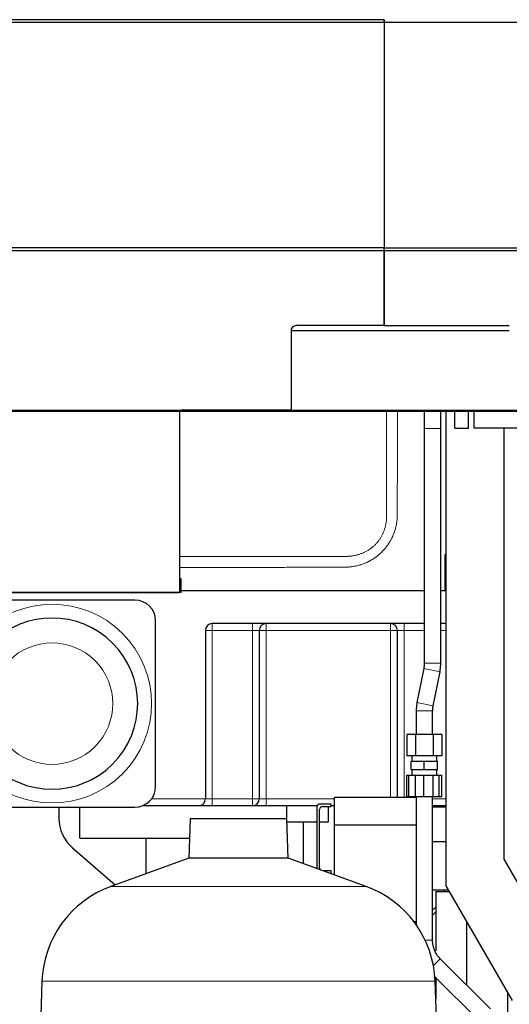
# Model space of a CAD drawing. Header units: inches. Extents: x 0 to 29700, y -16 to 21000.
# Tile 156 of 213: x 14013 to 14367, y 15478 to 16191. Entities that reach past the tile are written whole.
import ezdxf

# ---------------------------------------------------------------- set-up
doc = ezdxf.new("R2010")
doc.units = ezdxf.units.IN
doc.layers.add('1', color=7, linetype='Continuous', true_color=0xffffff)

msp = doc.modelspace()

# ---------------------------------------------------------------- linework, layer by layer
at = {"layer": '1', "color": 2, "linetype": 'Continuous', "lineweight": 25}
for p, q in [((13752.843, 16189.708), (14276.75, 16189.708)), ((14276.75, 16191.476), (13753.049, 16191.476)), ((14276.752, 16189.708), (14276.752, 16026.094)), ((14276.752, 16189.708), (14426.752, 16189.708)), ((14276.752, 16189.704), (14276.752, 16026.094)), ((14276.752, 16026.094), (13752.752, 16026.094)), ((13753.045, 16024.326), (14276.752, 16024.326)), ((14276.752, 16024.326), (14276.752, 16026.094)), ((14276.752, 16024.326), (14276.752, 16026.094)), ((14276.752, 16026.094), (14426.752, 16026.094)), ((14276.752, 16024.326), (14426.752, 16024.326)), ((14276.752, 15969.904), (14214.252, 15969.904)), ((14276.752, 15969.904), (14367.252, 15969.904)), ((14209.252, 15966.368), (14367.249, 15966.368)), ((14209.252, 15966.368), (14209.252, 15908.633)), ((14209.252, 15966.368), (14209.252, 15908.633)), ((14130.752, 15908.34), (13869.031, 15908.34)), ((13900.752, 15907.901), (14130.752, 15907.901)), ((14128.752, 15776.76), (14128.752, 15907.899)), ((14130.752, 15908.692), (14130.752, 15908.34)), ((14130.752, 15907.901), (14130.752, 15908.341)), ((14131.252, 15908.633), (14131.252, 15908.692)), ((14131.252, 15907.901), (14131.252, 15908.634)), ((14209.252, 15908.633), (14131.252, 15908.633)), ((14131.252, 15907.901), (14209.252, 15907.901)), ((14209.252, 15907.901), (14209.252, 15908.634)), ((14209.252, 15908.634), (14209.252, 15907.901)), ((14209.252, 15908.633), (14409.252, 15908.633)), ((14209.252, 15907.901), (14409.252, 15907.901)), ((14321.252, 15907.895), (14321.252, 15563.9)), ((14327.752, 15895.458), (14327.752, 15907.902)), ((14337.752, 15895.458), (14337.752, 15907.902)), ((14341.752, 15895.458), (14341.752, 15907.903)), ((14305.752, 15895.262), (14305.752, 15725.11)), ((14317.752, 15895.262), (14317.751, 15895.262)), ((14317.752, 15725.11), (14317.752, 15895.262)), ((14327.752, 15895.458), (14337.752, 15895.458)), ((14781.752, 15895.458), (14341.752, 15895.458)), ((14363.252, 15895.454), (14363.252, 15583.16)), ((14320.752, 15777.9), (14320.752, 15803.9)), ((14320.752, 15803.9), (14321.252, 15803.9)), ((14129.752, 15786.401), (14128.746, 15786.401)), ((14129.752, 15776.401), (14129.752, 15786.401)), ((13538.743, 15776.46), (14128.265, 15776.46)), ((14129.752, 15776.401), (13538.743, 15776.401)), ((14129.747, 15777.9), (14305.751, 15777.9)), ((14317.744, 15777.9), (14320.752, 15777.9)), ((14321.252, 15777.9), (14320.752, 15777.9)), ((14096.252, 15770.9), (13756.252, 15770.9)), ((14111.252, 15635.9), (14111.252, 15755.9)), ((14305.752, 15753.9), (14152.252, 15753.9)), ((14321.252, 15753.9), (14317.751, 15753.9)), ((14147.252, 15748.9), (14147.252, 15626.9)), ((14186.252, 15748.9), (14186.252, 15626.9)), ((14286.252, 15627.901), (14286.252, 15748.9)), ((14305.37, 15721.316), (14300.376, 15696.819)), ((14312.135, 15694.423), (14317.128, 15718.919)), ((14299.752, 15690.628), (14299.752, 15673.65)), ((14311.752, 15673.65), (14311.752, 15690.628)), ((14299.401, 15673.65), (14293.05, 15673.65)), ((14293.05, 15673.65), (14293.05, 15658.15)), ((14312.103, 15673.65), (14299.401, 15673.65)), ((14299.401, 15673.65), (14299.401, 15658.15)), ((14318.453, 15673.65), (14312.103, 15673.65)), ((14312.103, 15673.65), (14312.103, 15658.15)), ((14318.453, 15673.65), (14318.453, 15658.15)), ((14299.401, 15658.15), (14293.05, 15658.15)), ((14296.252, 15654.15), (14305.752, 15654.15)), ((14296.252, 15648.15), (14296.252, 15654.15)), ((14296.752, 15658.15), (14296.752, 15654.15)), ((14312.103, 15658.15), (14299.401, 15658.15)), ((14305.752, 15654.15), (14315.252, 15654.15)), ((14305.752, 15648.15), (14305.752, 15654.15)), ((14318.453, 15658.15), (14312.103, 15658.15)), ((14314.752, 15654.15), (14314.752, 15658.15)), ((14315.252, 15648.15), (14315.252, 15654.15)), ((14296.252, 15648.15), (14305.752, 15648.15)), ((14296.752, 15648.15), (14296.752, 15644.15)), ((14305.752, 15648.15), (14315.252, 15648.15)), ((14314.752, 15644.15), (14314.752, 15648.15)), ((14293.05, 15644.15), (14294.593, 15644.15)), ((14293.05, 15628.65), (14293.05, 15644.15)), ((14294.593, 15644.15), (14297.624, 15644.15)), ((14294.593, 15628.65), (14294.593, 15644.15)), ((14297.624, 15644.15), (14299.401, 15644.15)), ((14299.401, 15644.15), (14302.653, 15644.15)), ((14299.401, 15628.65), (14299.401, 15644.15)), ((14302.653, 15644.15), (14305.427, 15644.15)), ((14305.427, 15644.15), (14308.549, 15644.15)), ((14305.427, 15628.65), (14305.427, 15644.15)), ((14308.549, 15644.15), (14312.103, 15644.15)), ((14312.103, 15644.15), (14313.729, 15644.15)), ((14312.103, 15628.65), (14312.103, 15644.15)), ((14313.729, 15644.15), (14316.586, 15644.15)), ((14316.586, 15644.15), (14316.677, 15644.15)), ((14316.586, 15628.65), (14316.586, 15644.15)), ((14316.677, 15644.15), (14318.453, 15644.15)), ((14318.453, 15628.65), (14318.453, 15644.15)), ((14240.752, 15607.9), (14240.752, 15627.9)), ((14299.751, 15627.9), (14240.752, 15627.9)), ((14293.05, 15628.65), (14294.593, 15628.65)), ((14294.593, 15628.65), (14297.624, 15628.65)), ((14297.624, 15628.65), (14299.401, 15628.65)), ((14299.401, 15628.65), (14302.653, 15628.65)), ((14299.752, 15628.65), (14299.752, 15535.787)), ((14302.653, 15628.65), (14305.427, 15628.65)), ((14305.427, 15628.65), (14308.549, 15628.65)), ((14308.549, 15628.65), (14312.103, 15628.65)), ((14311.752, 15524.505), (14311.752, 15628.65)), ((14312.103, 15628.65), (14313.729, 15628.65)), ((14313.729, 15628.65), (14316.586, 15628.65)), ((14316.586, 15628.65), (14316.677, 15628.65)), ((14316.677, 15628.65), (14318.453, 15628.65)), ((13942.593, 15620.9), (14096.252, 15620.9)), ((14041.252, 15620.901), (14041.252, 15612.968)), ((14056.252, 15598.4), (14056.252, 15620.9)), ((14142.252, 15621.9), (14101.638, 15621.9)), ((14152.252, 15621.9), (14142.252, 15621.9)), ((14181.252, 15621.9), (14152.252, 15621.9)), ((14191.252, 15621.9), (14181.252, 15621.9)), ((14228.192, 15621.9), (14191.252, 15621.9)), ((14206.252, 15612.425), (14206.252, 15621.9)), ((14228.032, 15621.12), (14228.032, 15576.403)), ((14229.982, 15576.7), (14229.982, 15619.27)), ((14238.332, 15623.12), (14230.032, 15623.12)), ((14231.982, 15621.27), (14238.332, 15621.27)), ((14236.252, 15621.27), (14236.252, 15609.9)), ((14238.332, 15621.27), (14238.332, 15623.12)), ((14240.752, 15621.9), (14238.332, 15621.9)), ((14321.252, 15621.9), (14311.752, 15621.9)), ((14321.252, 15620.9), (14311.752, 15620.9)), ((14136.2, 15612.425), (14135.206, 15583.949)), ((14206.305, 15612.425), (14136.2, 15612.425)), ((14207.299, 15583.949), (14206.305, 15612.425)), ((14228.03, 15609.9), (14206.391, 15609.9)), ((14218.402, 15579.908), (14218.402, 15609.9)), ((14236.252, 15609.9), (14229.98, 15609.9)), ((14240.752, 15571.773), (14240.752, 15607.9)), ((14299.751, 15607.9), (14240.752, 15607.9)), ((14056.252, 15598.4), (14135.71, 15598.4)), ((14104.102, 15598.4), (14104.102, 15572.628)), ((14051.127, 15591.342), (14082.003, 15564.583)), ((14311.752, 15595.9), (14321.252, 15595.9)), ((14135.206, 15583.949), (14078.908, 15563.458)), ((14207.299, 15583.949), (14135.206, 15583.949)), ((14263.597, 15563.458), (14207.299, 15583.949)), ((14363.252, 15583.16), (14413.78, 15495.79)), ((14238.382, 15574.7), (14232.709, 15574.7)), ((14238.382, 15572.82), (14238.382, 15574.7)), ((14237.874, 15572.82), (14238.382, 15572.82)), ((14311.752, 15560.9), (14322.987, 15560.9)), ((14320.102, 15560.9), (14320.102, 15559.749)), ((14321.252, 15563.9), (14369.252, 15480.9)), ((14314.002, 15559.75), (14314.002, 15516.852)), ((14314.002, 15559.75), (14323.653, 15559.75)), ((14311.752, 15546.23), (14314.003, 15548.481)), ((14299.751, 15537.9), (14298.208, 15537.9)), ((14336.252, 15537.961), (14336.252, 15492.13)), ((14353.673, 15474.714), (14317.317, 15511.07)), ((14313.366, 15498.051), (14345.187, 15466.229)), ((14314.002, 15497.417), (14314.002, 15481.939)), ((14028.948, 15494.694), (14020.559, 15254.471)), ((14321.946, 15254.471), (14313.557, 15494.694)), ((14366.252, 15126.281), (14366.252, 15486.081))]:
    msp.add_line(p, q, dxfattribs=at)
at = {"layer": '1', "color": 110, "linetype": 'Continuous', "lineweight": 13}
for p, q in [((14311.752, 15895.262), (14305.752, 15895.262)), ((14317.751, 15895.262), (14311.752, 15895.262)), ((14152.252, 15753.9), (14152.252, 15748.9)), ((14181.252, 15753.9), (14181.252, 15748.9)), ((14191.252, 15753.9), (14191.252, 15748.9)), ((14281.252, 15753.9), (14281.252, 15748.9)), ((14291.252, 15753.9), (14291.252, 15748.9)), ((14147.252, 15748.9), (14152.252, 15748.9)), ((14181.252, 15748.9), (14152.252, 15748.9)), ((14152.252, 15748.9), (14152.252, 15626.9)), ((14181.252, 15626.9), (14181.252, 15748.9)), ((14181.252, 15748.9), (14186.252, 15748.9)), ((14186.252, 15748.9), (14191.252, 15748.9)), ((14281.252, 15748.9), (14191.252, 15748.9)), ((14191.252, 15748.9), (14191.252, 15626.9)), ((14281.252, 15627.901), (14281.252, 15748.9)), ((14281.252, 15748.9), (14286.252, 15748.9)), ((14286.252, 15748.9), (14291.252, 15748.9)), ((14291.252, 15748.9), (14291.252, 15627.901)), ((14305.753, 15748.9), (14291.252, 15748.9)), ((14321.252, 15748.9), (14317.752, 15748.9)), ((14311.752, 15725.11), (14305.752, 15725.11)), ((14317.752, 15725.11), (14311.752, 15725.11)), ((14305.37, 15721.316), (14317.128, 15718.919)), ((14300.376, 15696.819), (14312.135, 15694.423)), ((14305.752, 15690.628), (14299.752, 15690.628)), ((14311.752, 15690.628), (14305.752, 15690.628)), ((14108.252, 15626.9), (14147.252, 15626.9)), ((14147.252, 15626.9), (14152.252, 15626.9)), ((14152.252, 15626.9), (14181.252, 15626.9)), ((14152.252, 15621.9), (14152.252, 15626.9)), ((14181.252, 15626.9), (14186.252, 15626.9)), ((14181.252, 15626.9), (14181.252, 15621.9)), ((14186.252, 15626.9), (14191.252, 15626.9)), ((14191.252, 15626.9), (14240.752, 15626.9)), ((14191.252, 15621.9), (14191.252, 15626.9)), ((14311.752, 15626.9), (14321.252, 15626.9)), ((14263.597, 15563.458), (14078.908, 15563.458)), ((14311.752, 15542.695), (14314.006, 15544.949)), ((14306.321, 15524.505), (14311.752, 15524.505)), ((14312.3, 15506.054), (14317.317, 15511.07)), ((14313.557, 15494.694), (14028.948, 15494.694))]:
    msp.add_line(p, q, dxfattribs=at)
for radius in [72, 44]:
    msp.add_arc((14036.252, 15695.9), radius, 225, 135, dxfattribs=at)
at = {"layer": '1', "color": 2, "linetype": 'Continuous', "lineweight": 25}
for centre, radius, start, end in [((14096.252, 15755.9), 15, 0, 90), ((14036.252, 15695.9), 62, 225, 135), ((14152.252, 15748.9), 5, 90, 180), ((14191.252, 15748.9), 5, 90, 180), ((14281.252, 15748.9), 5, 0, 90), ((14096.252, 15635.9), 15, 270, 0), ((14142.252, 15626.9), 5, 270, 0), ((14181.252, 15626.9), 5, 270, 0), ((14230.032, 15621.12), 2, 90, 180), ((14231.982, 15619.27), 2, 90, 180), ((14069.87, 15612.968), 28.617, 180, 229.085617), ((14231.982, 15576.7), 2, 180, 214.6275), ((14104.901, 15492.041), 76, 110, 178), ((14237.603, 15492.041), 76, 2, 70)]:
    msp.add_arc(centre, radius, start, end, dxfattribs=at)
for centre, major_axis, ratio, start_param, end_param in [((14214.252, 15966.368), (5, 0), 0.7071068, 1.5707963, 3.1415927), ((14131.002, 15908.692), (0.25, 0), 0.7071068, 0, 3.1415925), ((14131.252, 15776.401), (-3, 0), 0.2164136, 5.6974998, 6.1918046)]:
    msp.add_ellipse(centre, major_axis=major_axis, ratio=ratio, start_param=start_param, end_param=end_param, dxfattribs=at)
for points, degree in [([(14276.752, 16189.709), (14276.752, 16190.298), (14276.752, 16190.888), (14276.752, 16191.477)], 3), ([(14276.752, 16191.477), (14276.752, 16156.122)], 1), ([(14276.752, 15969.904), (14276.752, 16024.326)], 1), ([(14276.752, 16024.326), (14276.752, 15969.904)], 1), ([(14305.752, 15725.11), (14305.37, 15721.316)], 1), ([(14317.128, 15718.919), (14317.752, 15725.11)], 1), ([(14300.376, 15696.819), (14299.752, 15690.628)], 1), ([(14311.752, 15690.628), (14312.135, 15694.423)], 1)]:
    msp.add_open_spline(points, degree=degree, dxfattribs=at)
at = {"layer": '1', "color": 110, "linetype": 'Continuous', "lineweight": 13}
for points, knots in [([(14286.277, 15907.899), (14286.275, 15906.401), (14286.273, 15904.903), (14286.262, 15896.206), (14286.253, 15889.006), (14286.234, 15874.605), (14286.224, 15867.405), (14286.209, 15856.605), (14286.204, 15853.005), (14286.194, 15845.805), (14286.188, 15842.205), (14286.181, 15837.705), (14286.18, 15836.805), (14286.178, 15835.455), (14286.177, 15835.005), (14286.174, 15834.105), (14286.173, 15833.655), (14286.17, 15832.98), (14286.169, 15832.755), (14286.166, 15832.417), (14286.165, 15832.305), (14286.162, 15832.08), (14286.16, 15831.967), (14286.154, 15831.63), (14286.148, 15831.405), (14286.132, 15831.067), (14286.126, 15830.955), (14286.115, 15830.786), (14286.111, 15830.73), (14286.104, 15830.618), (14286.1, 15830.561), (14286.081, 15830.28), (14286.065, 15830.056), (14286.038, 15829.718), (14286.028, 15829.606), (14286.008, 15829.381), (14285.997, 15829.269), (14285.942, 15828.707), (14285.89, 15828.259), (14285.713, 15826.923), (14285.565, 15826.04), (14285.21, 15824.29), (14285.003, 15823.423), (14284.53, 15821.704), (14284.263, 15820.853), (14283.67, 15819.166), (14283.343, 15818.331), (14282.895, 15817.297), (14282.804, 15817.091), (14282.664, 15816.782), (14282.616, 15816.68), (14282.521, 15816.475), (14282.281, 15815.965), (14282.03, 15815.462), (14281.408, 15814.269), (14280.967, 15813.492), (14280.033, 15811.973), (14279.54, 15811.231), (14278.501, 15809.784), (14277.955, 15809.078), (14276.809, 15807.703), (14276.21, 15807.034), (14275.505, 15806.302), (14275.427, 15806.221), (14275.269, 15806.06), (14275.03, 15805.819), (14274.79, 15805.582), (14274.304, 15805.113), (14273.976, 15804.808), (14272.976, 15803.91), (14272.29, 15803.338), (14270.882, 15802.244), (14270.159, 15801.723), (14268.676, 15800.731), (14267.916, 15800.261), (14266.748, 15799.595), (14266.353, 15799.38), (14265.755, 15799.066), (14265.554, 15798.963), (14265.251, 15798.811), (14265.15, 15798.761), (14264.947, 15798.662), (14264.846, 15798.613), (14263.931, 15798.174), (14263.109, 15797.815), (14261.445, 15797.158), (14260.604, 15796.859), (14258.904, 15796.319), (14258.045, 15796.079), (14256.743, 15795.76), (14256.307, 15795.661), (14255.431, 15795.478), (14254.99, 15795.393), (14254.105, 15795.238), (14253.659, 15795.168), (14252.765, 15795.044), (14252.316, 15794.99), (14251.643, 15794.921), (14251.418, 15794.899), (14250.968, 15794.86), (14250.743, 15794.842), (14250.405, 15794.818), (14250.292, 15794.81), (14250.067, 15794.795), (14249.955, 15794.787), (14249.73, 15794.774), (14249.617, 15794.769), (14249.392, 15794.759), (14249.279, 15794.754), (14248.942, 15794.743), (14248.716, 15794.739), (14248.266, 15794.732), (14248.041, 15794.729), (14247.591, 15794.725), (14247.365, 15794.724), (14246.915, 15794.721), (14246.69, 15794.72), (14246.014, 15794.717), (14245.564, 15794.716), (14244.663, 15794.714), (14244.213, 15794.713), (14242.862, 15794.71), (14241.961, 15794.709), (14240.16, 15794.707), (14239.259, 15794.706), (14236.557, 15794.703), (14234.756, 15794.701), (14231.153, 15794.697), (14229.352, 15794.695), (14220.345, 15794.683), (14213.14, 15794.672), (14202.332, 15794.656), (14198.729, 15794.65), (14191.524, 15794.64), (14187.921, 15794.634), (14177.113, 15794.619), (14169.907, 15794.61), (14155.496, 15794.591), (14144.184, 15794.578), (14132.871, 15794.565), (14128.764, 15794.56)], [0, 0, 0, 0, 0.01766, 0.01766, 0.1025641, 0.1025641, 0.1874682, 0.1874682, 0.2299202, 0.2299202, 0.2723722, 0.2723722, 0.2829852, 0.2829852, 0.2882917, 0.2882917, 0.2935982, 0.2935982, 0.2962515, 0.2962515, 0.2975781, 0.2975781, 0.2989047, 0.2989047, 0.301558, 0.301558, 0.3028846, 0.3028846, 0.3035479, 0.3035479, 0.3042112, 0.3042112, 0.3068645, 0.3068645, 0.3081911, 0.3081911, 0.3095177, 0.3095177, 0.3148242, 0.3148242, 0.3254373, 0.3254373, 0.3360503, 0.3360503, 0.3466633, 0.3466633, 0.3572763, 0.3572763, 0.3599295, 0.3599295, 0.3612562, 0.3612562, 0.3625828, 0.3678893, 0.3678893, 0.3785023, 0.3785023, 0.3891153, 0.3891153, 0.3997283, 0.3997283, 0.4103413, 0.4103413, 0.4116679, 0.4116679, 0.4129946, 0.4156478, 0.4156478, 0.4209543, 0.4209543, 0.4315673, 0.4315673, 0.4421803, 0.4421803, 0.4527933, 0.4527933, 0.4580998, 0.4580998, 0.4607531, 0.4607531, 0.4620797, 0.4620797, 0.4634064, 0.4634064, 0.4740194, 0.4740194, 0.4846324, 0.4846324, 0.4952454, 0.4952454, 0.5005519, 0.5005519, 0.5058584, 0.5058584, 0.5111649, 0.5111649, 0.5164714, 0.5164714, 0.5191246, 0.5191246, 0.5217779, 0.5217779, 0.5231045, 0.5231045, 0.5244311, 0.5244311, 0.5257578, 0.5257578, 0.5270844, 0.5270844, 0.5297376, 0.5297376, 0.5323909, 0.5323909, 0.5350442, 0.5350442, 0.5376974, 0.5376974, 0.5430039, 0.5430039, 0.5483104, 0.5483104, 0.5589234, 0.5589234, 0.5695364, 0.5695364, 0.5907624, 0.5907624, 0.6119885, 0.6119885, 0.6968925, 0.6968925, 0.7393445, 0.7393445, 0.7817966, 0.7817966, 0.8667006, 0.8667006, 0.9516047, 1, 1, 1, 1]), ([(14128.774, 15802.495), (14140.861, 15802.504), (14152.948, 15802.514), (14168.138, 15802.527), (14171.24, 15802.53), (14175.625, 15802.534), (14176.908, 15802.535), (14179.441, 15802.537), (14180.692, 15802.538), (14183.163, 15802.541), (14184.382, 15802.542), (14186.789, 15802.544), (14187.977, 15802.545), (14190.321, 15802.547), (14191.477, 15802.549), (14193.757, 15802.551), (14194.881, 15802.552), (14197.098, 15802.554), (14198.191, 15802.555), (14200.344, 15802.557), (14201.405, 15802.558), (14203.495, 15802.561), (14204.524, 15802.562), (14206.55, 15802.564), (14207.548, 15802.565), (14209.51, 15802.567), (14210.476, 15802.568), (14212.375, 15802.569), (14213.309, 15802.57), (14215.145, 15802.572), (14216.047, 15802.573), (14217.82, 15802.575), (14218.69, 15802.575), (14220.4, 15802.577), (14221.238, 15802.578), (14222.884, 15802.579), (14223.691, 15802.58), (14225.274, 15802.581), (14226.05, 15802.582), (14227.569, 15802.583), (14228.313, 15802.584), (14229.77, 15802.585), (14230.483, 15802.586), (14231.877, 15802.587), (14232.558, 15802.587), (14233.889, 15802.588), (14234.54, 15802.589), (14235.809, 15802.589), (14236.429, 15802.59), (14237.637, 15802.591), (14238.226, 15802.591), (14239.374, 15802.592), (14239.933, 15802.592), (14241.022, 15802.593), (14241.551, 15802.593), (14242.583, 15802.594), (14243.085, 15802.594), (14244.064, 15802.595), (14244.54, 15802.595), (14245.471, 15802.596), (14245.925, 15802.597), (14246.729, 15802.597), (14247.079, 15802.598), (14247.704, 15802.598), (14247.98, 15802.598), (14248.411, 15802.595), (14248.566, 15802.594), (14248.878, 15802.588), (14249.033, 15802.584), (14249.303, 15802.578), (14249.418, 15802.576), (14249.693, 15802.581), (14249.854, 15802.589), (14250.101, 15802.599), (14250.189, 15802.603), (14250.671, 15802.625), (14251.064, 15802.646), (14251.691, 15802.692), (14251.926, 15802.711), (14252.528, 15802.769), (14252.896, 15802.81), (14253.628, 15802.907), (14253.992, 15802.963), (14254.715, 15803.085), (14255.075, 15803.153), (14255.79, 15803.3), (14256.146, 15803.379), (14256.852, 15803.55), (14257.203, 15803.642), (14257.899, 15803.836), (14258.245, 15803.939), (14258.933, 15804.158), (14259.274, 15804.273), (14259.952, 15804.517), (14260.289, 15804.645), (14260.959, 15804.913), (14261.291, 15805.054), (14261.749, 15805.258), (14261.876, 15805.315), (14262.33, 15805.526), (14262.654, 15805.683), (14263.295, 15806.009), (14263.611, 15806.178), (14264.235, 15806.526), (14264.543, 15806.705), (14265.151, 15807.075), (14265.45, 15807.265), (14266.042, 15807.656), (14266.333, 15807.857), (14266.908, 15808.269), (14267.191, 15808.48), (14267.749, 15808.912), (14268.024, 15809.134), (14268.565, 15809.587), (14268.832, 15809.818), (14269.355, 15810.292), (14269.613, 15810.534), (14270.019, 15810.93), (14270.17, 15811.081), (14270.572, 15811.493), (14270.82, 15811.755), (14271.303, 15812.289), (14271.538, 15812.56), (14271.998, 15813.109), (14272.222, 15813.387), (14272.658, 15813.951), (14272.87, 15814.237), (14273.284, 15814.816), (14273.485, 15815.109), (14273.875, 15815.703), (14274.065, 15816.005), (14274.434, 15816.614), (14274.612, 15816.922), (14274.957, 15817.546), (14275.124, 15817.861), (14275.446, 15818.497), (14275.601, 15818.819), (14275.859, 15819.381), (14275.965, 15819.62), (14276.212, 15820.201), (14276.351, 15820.544), (14276.613, 15821.235), (14276.738, 15821.582), (14276.974, 15822.281), (14277.086, 15822.632), (14277.295, 15823.338), (14277.393, 15823.693), (14277.576, 15824.407), (14277.66, 15824.766), (14277.817, 15825.488), (14277.888, 15825.851), (14278.019, 15826.582), (14278.077, 15826.95), (14278.182, 15827.688), (14278.227, 15828.059), (14278.305, 15828.805), (14278.337, 15829.18), (14278.372, 15829.689), (14278.38, 15829.824), (14278.405, 15830.267), (14278.415, 15830.574), (14278.432, 15830.989), (14278.437, 15831.096), (14278.446, 15831.269), (14278.447, 15831.336), (14278.441, 15831.512), (14278.432, 15831.622), (14278.422, 15831.848), (14278.419, 15831.962), (14278.414, 15832.273), (14278.413, 15832.469), (14278.411, 15833.146), (14278.412, 15833.626), (14278.412, 15835.796), (14278.414, 15837.487), (14278.419, 15843.871), (14278.423, 15848.565), (14278.435, 15862.946), (14278.443, 15872.632), (14278.457, 15890.835), (14278.463, 15899.351), (14278.469, 15907.868)], [0, 0, 0, 0, 0.1492955, 0.1492955, 0.1876141, 0.1876141, 0.2034576, 0.2034576, 0.2189101, 0.2189101, 0.2339715, 0.2339715, 0.2486416, 0.2486416, 0.2629202, 0.2629202, 0.2768071, 0.2768071, 0.290302, 0.290302, 0.3034049, 0.3034049, 0.3161158, 0.3161158, 0.3284345, 0.3284345, 0.3403612, 0.3403612, 0.3518959, 0.3518959, 0.3630389, 0.3630389, 0.3737903, 0.3737903, 0.3841506, 0.3841506, 0.3941202, 0.3941202, 0.4036996, 0.4036996, 0.4128897, 0.4128897, 0.4216918, 0.4216918, 0.4301073, 0.4301073, 0.4381385, 0.4381385, 0.4457887, 0.4457887, 0.4530628, 0.4530628, 0.4599673, 0.4599673, 0.4665121, 0.4665121, 0.4727132, 0.4727132, 0.4785979, 0.4785979, 0.484208, 0.484208, 0.4885273, 0.4885273, 0.4919333, 0.4919333, 0.4938517, 0.4938517, 0.4957782, 0.4957782, 0.4972056, 0.4972056, 0.4991789, 0.4991789, 0.5002611, 0.5002611, 0.5051365, 0.5051365, 0.5080446, 0.5080446, 0.512634, 0.512634, 0.5172158, 0.5172158, 0.5217838, 0.5217838, 0.5263348, 0.5263348, 0.5308664, 0.5308664, 0.5353774, 0.5353774, 0.5398686, 0.5398686, 0.5443457, 0.5443457, 0.5488095, 0.5488095, 0.5505302, 0.5505302, 0.5549741, 0.5549741, 0.5594142, 0.5594142, 0.5638491, 0.5638491, 0.5682772, 0.5682772, 0.5726964, 0.5726964, 0.5771043, 0.5771043, 0.581499, 0.581499, 0.5858798, 0.5858798, 0.5902424, 0.5902424, 0.5928767, 0.5928767, 0.5973199, 0.5973199, 0.6017634, 0.6017634, 0.6062047, 0.6062047, 0.6106435, 0.6106435, 0.6150844, 0.6150844, 0.6195286, 0.6195286, 0.6239703, 0.6239703, 0.6284014, 0.6284014, 0.6328193, 0.6328193, 0.6360404, 0.6360404, 0.6406011, 0.6406011, 0.6451764, 0.6451764, 0.6497632, 0.6497632, 0.6543603, 0.6543603, 0.6589695, 0.6589695, 0.6636009, 0.6636009, 0.6682467, 0.6682467, 0.6729032, 0.6729032, 0.6775664, 0.6775664, 0.6792393, 0.6792393, 0.6830438, 0.6830438, 0.6843668, 0.6843668, 0.6851801, 0.6851801, 0.6865627, 0.6865627, 0.687976, 0.687976, 0.6904013, 0.6904013, 0.6963313, 0.6963313, 0.7172092, 0.7172092, 0.7751835, 0.7751835, 0.8948174, 0.8948174, 1, 1, 1, 1])]:
    msp.add_open_spline(points, degree=3, knots=knots, dxfattribs=at)
at = {"layer": '1', "color": 2, "linetype": 'Continuous', "lineweight": 25}
for points, knots in [([(14305.752, 15907.956), (14305.752, 15906.161), (14305.752, 15902.043), (14305.752, 15897.687), (14305.752, 15895.262)], [0, 0, 0, 0, 0.4675748, 1, 1, 1, 1]), ([(14317.752, 15895.262), (14317.752, 15897.687), (14317.752, 15902.043), (14317.752, 15906.161), (14317.752, 15907.956)], [0, 0, 0, 0, 0.5324252, 1, 1, 1, 1]), ([(14317.317, 15511.07), (14316.38, 15511.982), (14314.79, 15513.886), (14312.985, 15517.146), (14311.956, 15520.727), (14311.734, 15523.198), (14311.752, 15524.505)], [0, 0, 0, 0, 0.2585697, 0.5000035, 0.741433, 1, 1, 1, 1])]:
    msp.add_open_spline(points, degree=3, knots=knots, dxfattribs=at)

doc.saveas('drawing.dxf')
